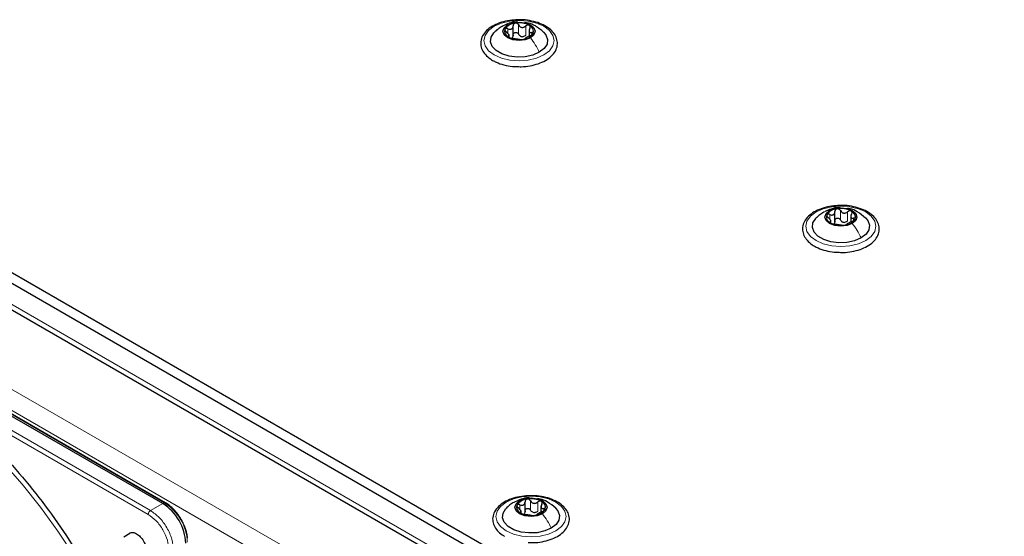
# Paper-space layout 'Blatt4' of a CAD drawing. Header units: millimetres. Extents: x 5 to 418, y 2 to 292.
# Tile 67 of 111: x 99 to 124, y 240 to 253. Entities that reach past the tile are written whole.
import ezdxf

# ---------------------------------------------------------------- set-up
doc = ezdxf.new("R2010")
doc.units = ezdxf.units.MM

psp = doc.layouts.new('Blatt4')

# ---------------------------------------------------------------- linework, layer by layer
at = {"color": 7, "linetype": 'Continuous', "lineweight": 18}
for p, q in [((111.817, 252.416), (111.817, 252.654)), ((111.541, 252.437), (111.541, 252.554)), ((112.001, 252.387), (112.001, 252.626)), ((112.154, 252.398), (112.154, 252.46)), ((111.553, 252.344), (111.553, 252.367)), ((147.019, 217.663), (90.804, 250.115)), ((89.095, 248.924), (145.192, 216.54)), ((88.859, 248.516), (144.957, 216.132)), ((89.764, 247.891), (102.74, 240.4)), ((120.067, 247.654), (120.067, 247.892)), ((120.251, 247.625), (120.251, 247.863)), ((119.791, 247.675), (119.791, 247.792)), ((119.802, 247.582), (119.802, 247.604)), ((120.404, 247.636), (120.404, 247.697)), ((102.383, 240.199), (96.393, 243.656)), ((102.324, 240.097), (96.335, 243.554)), ((102.696, 240.38), (102.383, 240.199)), ((102.74, 240.4), (102.696, 240.38)), ((111.847, 240.232), (111.847, 240.349)), ((112.123, 240.211), (112.123, 240.449)), ((112.308, 240.182), (112.308, 240.42)), ((111.859, 240.139), (111.859, 240.161)), ((112.46, 240.193), (112.46, 240.254))]:
    psp.add_line(p, q, dxfattribs=at)
at = {"color": 7, "linetype": 'Continuous', "lineweight": 25}
for p, q in [((111.572, 252.339), (111.572, 252.407)), ((111.676, 252.367), (111.676, 252.631)), ((112.085, 252.527), (112.085, 252.364)), ((90.097, 251.34), (147.844, 218.003)), ((90.097, 251.068), (147.844, 217.731)), ((90.757, 250.006), (147.066, 217.499)), ((102.696, 240.38), (89.721, 247.87)), ((102.761, 240.401), (89.786, 247.892)), ((119.926, 247.605), (119.926, 247.868)), ((119.822, 247.577), (119.822, 247.644)), ((120.335, 247.764), (120.335, 247.601)), ((102.761, 240.401), (102.762, 240.401)), ((111.982, 240.162), (111.982, 240.425)), ((112.391, 240.321), (112.391, 240.158)), ((111.879, 240.134), (111.879, 240.202)), ((101.853, 239.607), (101.699, 239.518))]:
    psp.add_line(p, q, dxfattribs=at)
at = {"color": 7, "linetype": 'Continuous', "lineweight": 18, "flags": 128}
for points in [[(111.192, 252.619), (111.379, 252.701), (111.596, 252.753), (111.829, 252.771), (112.062, 252.753), (112.279, 252.701), (112.465, 252.619), (112.608, 252.511), (112.698, 252.386), (112.729, 252.251), (112.698, 252.117), (112.608, 251.992), (112.465, 251.884), (112.279, 251.801), (112.062, 251.75), (111.829, 251.732), (111.596, 251.75), (111.379, 251.801), (111.192, 251.884), (111.049, 251.992), (110.959, 252.117), (110.929, 252.251), (110.959, 252.386), (111.049, 252.511), (111.192, 252.619)], [(119.442, 247.856), (119.628, 247.939), (119.845, 247.991), (120.078, 248.009), (120.311, 247.991), (120.528, 247.939), (120.715, 247.856), (120.858, 247.749), (120.948, 247.623), (120.978, 247.489), (120.948, 247.355), (120.858, 247.229), (120.715, 247.122), (120.528, 247.039), (120.311, 246.987), (120.078, 246.969), (119.845, 246.987), (119.628, 247.039), (119.442, 247.122), (119.299, 247.229), (119.209, 247.355), (119.178, 247.489), (119.209, 247.623), (119.299, 247.749), (119.442, 247.856)], [(100.422, 239.035), (100.004, 239.674), (99.56, 240.29), (99.093, 240.878), (98.607, 241.435), (98.103, 241.957), (97.586, 242.441), (97.057, 242.885), (96.521, 243.285), (95.98, 243.64), (95.438, 243.947), (94.898, 244.204), (94.538, 244.348)], [(111.499, 240.413), (111.685, 240.496), (111.902, 240.548), (112.135, 240.566), (112.368, 240.548), (112.585, 240.496), (112.771, 240.413), (112.914, 240.306), (113.004, 240.181), (113.035, 240.046), (113.004, 239.912), (112.914, 239.786), (112.771, 239.679), (112.585, 239.596), (112.368, 239.544), (112.135, 239.527), (111.902, 239.544), (111.685, 239.596), (111.499, 239.679), (111.356, 239.786), (111.266, 239.912), (111.235, 240.046), (111.266, 240.181), (111.356, 240.306), (111.499, 240.413)]]:
    psp.add_lwpolyline(points, dxfattribs=at)
at = {"color": 7, "linetype": 'Continuous', "lineweight": 25, "flags": 128}
for points in [[(112.12, 252.321), (111.986, 252.27), (111.829, 252.251), (111.671, 252.27), (111.537, 252.321), (111.448, 252.398), (111.416, 252.49), (111.448, 252.581), (111.537, 252.658)], [(111.537, 252.658), (111.671, 252.71), (111.829, 252.728), (111.986, 252.71), (112.12, 252.658), (112.21, 252.581), (112.241, 252.49), (112.21, 252.398), (112.12, 252.321)], [(112.347, 251.952), (112.18, 251.88), (111.985, 251.838), (111.776, 251.829), (111.572, 251.855), (111.389, 251.912), (111.242, 251.998), (111.142, 252.103), (111.097, 252.221), (111.112, 252.341), (111.185, 252.454), (111.19, 252.459)], [(112.459, 252.468), (112.516, 252.399), (112.56, 252.282), (112.545, 252.161), (112.472, 252.048), (112.347, 251.952)], [(120.37, 247.559), (120.236, 247.507), (120.078, 247.489), (119.92, 247.507), (119.787, 247.559), (119.697, 247.636), (119.666, 247.727), (119.697, 247.818), (119.787, 247.896)], [(119.787, 247.896), (119.92, 247.947), (120.078, 247.965), (120.236, 247.947), (120.37, 247.896), (120.459, 247.818), (120.491, 247.727), (120.459, 247.636), (120.37, 247.559)], [(120.597, 247.19), (120.43, 247.117), (120.234, 247.075), (120.026, 247.067), (119.822, 247.092), (119.639, 247.15), (119.491, 247.235), (119.391, 247.341), (119.347, 247.459), (119.362, 247.579), (119.435, 247.692), (119.439, 247.697)], [(120.708, 247.706), (120.765, 247.637), (120.81, 247.519), (120.795, 247.399), (120.722, 247.286), (120.597, 247.19)], [(112.427, 240.116), (112.293, 240.064), (112.135, 240.046), (111.977, 240.064), (111.843, 240.116), (111.754, 240.193), (111.723, 240.284), (111.754, 240.375), (111.843, 240.453)], [(111.843, 240.453), (111.977, 240.504), (112.135, 240.522), (112.293, 240.504), (112.427, 240.453), (112.516, 240.375), (112.548, 240.284), (112.516, 240.193), (112.427, 240.116)], [(112.654, 239.747), (112.486, 239.675), (112.291, 239.632), (112.083, 239.624), (111.879, 239.649), (111.696, 239.707), (111.548, 239.792), (111.448, 239.898), (111.404, 240.016), (111.418, 240.136), (111.491, 240.249), (111.496, 240.254)], [(112.765, 240.263), (112.822, 240.194), (112.867, 240.076), (112.852, 239.956), (112.779, 239.843), (112.654, 239.747)]]:
    psp.add_lwpolyline(points, dxfattribs=at)
at = {"color": 7, "linetype": 'Continuous', "lineweight": 25}
for centre, radius, start, end in [((111.752, 252.357), 0.342, 93.4335, 146.5611), ((111.829, 252.131), 0.576, 62.6428, 99.7711), ((112.035, 252.488), 0.165, 340.539, 69.2579), ((111.622, 252.491), 0.165, 160.539, 249.2579), ((111.905, 252.622), 0.342, 273.4335, 326.5611), ((111.828, 252.848), 0.576, 242.6428, 279.7711), ((111.931, 252.563), 0.211, 254.2708, 268.1431), ((120.002, 247.595), 0.342, 93.4335, 146.5611), ((120.079, 247.369), 0.576, 62.6428, 99.7711), ((120.285, 247.726), 0.165, 340.539, 69.2579), ((119.871, 247.728), 0.165, 160.539, 249.2579), ((120.181, 247.8), 0.211, 254.2708, 268.1431), ((120.155, 247.86), 0.342, 273.4335, 326.5611), ((120.078, 248.085), 0.576, 242.6428, 279.7711), ((102.006, 239.301), 1.281, 2.6055, 57.3945), ((111.928, 240.285), 0.165, 160.539, 249.2579), ((112.058, 240.152), 0.342, 93.4335, 146.5611), ((112.136, 239.926), 0.576, 62.6428, 99.7711), ((112.342, 240.283), 0.165, 340.539, 69.2579), ((112.134, 240.642), 0.576, 242.6428, 279.7711), ((112.238, 240.357), 0.211, 254.2708, 268.1431), ((112.212, 240.417), 0.342, 273.4335, 326.5611)]:
    psp.add_arc(centre, radius, start, end, dxfattribs=at)
at = {"color": 7, "linetype": 'Continuous', "lineweight": 18}
for centre, radius, start, end in [((102.751, 240.38), 0.0233, 64.1059, 120.3461), ((102.054, 239.329), 1.272, 2.6055, 57.3945)]:
    psp.add_arc(centre, radius, start, end, dxfattribs=at)
at = {"color": 7, "linetype": 'Continuous', "lineweight": 25}
for points, knots in [([(111.844, 252.784), (111.778, 252.783), (111.635, 252.781), (111.425, 252.74), (111.226, 252.669), (111.058, 252.571), (110.932, 252.448), (110.855, 252.307), (110.837, 252.157), (110.874, 252.015), (110.96, 251.887), (111.06, 251.799), (111.131, 251.756), (111.151, 251.744)], [0, 0, 0, 0, 0.086679, 0.18602, 0.285774, 0.386232, 0.487425, 0.587594, 0.683756, 0.776289, 0.868666, 0.964239, 1, 1, 1, 1]), ([(111.799, 252.725), (111.784, 252.727), (111.709, 252.736), (111.578, 252.702), (111.473, 252.652), (111.423, 252.629)], [0, 0, 0, 0, 0.10857, 0.578046, 1, 1, 1, 1]), ([(111.732, 252.699), (111.723, 252.696), (111.707, 252.692), (111.689, 252.676), (111.677, 252.656), (111.676, 252.64), (111.676, 252.632)], [0, 0, 0, 0, 0.250033, 0.499632, 0.749228, 1, 1, 1, 1]), ([(111.817, 252.654), (111.813, 252.661), (111.804, 252.675), (111.783, 252.691), (111.758, 252.7), (111.74, 252.699), (111.732, 252.699)], [0, 0, 0, 0, 0.249815, 0.499908, 0.75012, 1, 1, 1, 1]), ([(111.754, 251.586), (111.798, 251.584), (111.918, 251.577), (112.113, 251.601), (112.325, 251.655), (112.511, 251.738), (112.661, 251.848), (112.767, 251.98), (112.818, 252.127), (112.81, 252.275), (112.75, 252.411), (112.645, 252.532), (112.497, 252.635), (112.312, 252.717), (112.1, 252.767), (111.939, 252.789), (111.854, 252.785), (111.844, 252.784)], [0, 0, 0, 0, 0.043178, 0.116961, 0.19094, 0.26533, 0.340301, 0.415461, 0.48884, 0.558844, 0.627333, 0.696902, 0.76915, 0.842962, 0.916921, 0.990714, 1, 1, 1, 1]), ([(111.817, 252.654), (111.827, 252.639), (111.841, 252.617), (111.872, 252.598), (111.898, 252.589), (111.926, 252.589), (111.963, 252.598), (111.986, 252.614), (112.001, 252.626)], [0, 0, 0, 0, 0.2491995, 0.3743362, 0.4989302, 0.6240074, 0.7497593, 1, 1, 1, 1]), ([(112.464, 252.463), (112.394, 252.521), (112.274, 252.622), (112.101, 252.702), (112.005, 252.707), (111.976, 252.708)], [0, 0, 0, 0, 0.48769, 0.843249, 1, 1, 1, 1]), ([(112.094, 252.643), (112.087, 252.645), (112.073, 252.651), (112.048, 252.65), (112.023, 252.641), (112.008, 252.631), (112.001, 252.626)], [0, 0, 0, 0, 0.249991, 0.499611, 0.749127, 1, 1, 1, 1]), ([(112.105, 252.566), (112.108, 252.573), (112.115, 252.588), (112.117, 252.61), (112.111, 252.63), (112.099, 252.638), (112.094, 252.643)], [0, 0, 0, 0, 0.249852, 0.499902, 0.750115, 1, 1, 1, 1]), ([(111.39, 252.615), (111.356, 252.594), (111.283, 252.549), (111.221, 252.489), (111.188, 252.457)], [0, 0, 0, 0, 0.473586, 1, 1, 1, 1]), ([(111.466, 252.546), (111.465, 252.54), (111.462, 252.529), (111.47, 252.51), (111.483, 252.49), (111.497, 252.479), (111.503, 252.473)], [0, 0, 0, 0, 0.249857, 0.499466, 0.749011, 1, 1, 1, 1]), ([(111.541, 252.554), (111.533, 252.557), (111.517, 252.563), (111.495, 252.564), (111.476, 252.559), (111.47, 252.55), (111.466, 252.546)], [0, 0, 0, 0, 0.249807, 0.500055, 0.750309, 1, 1, 1, 1]), ([(111.553, 252.367), (111.56, 252.369), (111.571, 252.372), (111.573, 252.385), (111.569, 252.399), (111.558, 252.416), (111.539, 252.442), (111.517, 252.461), (111.503, 252.473)], [0, 0, 0, 0, 0.249201, 0.374338, 0.498932, 0.624008, 0.74976, 1, 1, 1, 1]), ([(111.541, 252.554), (111.558, 252.548), (111.584, 252.539), (111.616, 252.541), (111.638, 252.549), (111.656, 252.564), (111.673, 252.591), (111.675, 252.616), (111.676, 252.632)], [0, 0, 0, 0, 0.249168, 0.374303, 0.498903, 0.623987, 0.749746, 1, 1, 1, 1]), ([(111.676, 252.394), (111.676, 252.381), (111.675, 252.356), (111.661, 252.336), (111.654, 252.326)], [0, 0, 0, 0, 0.50155, 1, 1, 1, 1]), ([(111.676, 252.394), (111.676, 252.402), (111.677, 252.417), (111.689, 252.438), (111.707, 252.454), (111.731, 252.462), (111.758, 252.462), (111.783, 252.453), (111.804, 252.437), (111.813, 252.423), (111.817, 252.416)], [0, 0, 0, 0, 0.125193, 0.249438, 0.374279, 0.499024, 0.623869, 0.749369, 0.87443, 1, 1, 1, 1]), ([(111.874, 252.36), (111.862, 252.367), (111.838, 252.381), (111.824, 252.404), (111.817, 252.416)], [0, 0, 0, 0, 0.498457, 1, 1, 1, 1]), ([(112.105, 252.566), (112.097, 252.55), (112.086, 252.527), (112.084, 252.498), (112.088, 252.48), (112.099, 252.467), (112.119, 252.456), (112.14, 252.458), (112.154, 252.46)], [0, 0, 0, 0, 0.249201, 0.374338, 0.498932, 0.624008, 0.74976, 1, 1, 1, 1]), ([(112.116, 252.378), (112.124, 252.382), (112.14, 252.389), (112.162, 252.402), (112.181, 252.418), (112.188, 252.428), (112.191, 252.434)], [0, 0, 0, 0, 0.249807, 0.500055, 0.750309, 1, 1, 1, 1]), ([(112.191, 252.434), (112.192, 252.438), (112.195, 252.448), (112.188, 252.457), (112.174, 252.462), (112.161, 252.46), (112.154, 252.46)], [0, 0, 0, 0, 0.249857, 0.499466, 0.749011, 1, 1, 1, 1]), ([(111.553, 252.367), (111.549, 252.366), (111.542, 252.364), (111.541, 252.357), (111.547, 252.347), (111.558, 252.34), (111.563, 252.336)], [0, 0, 0, 0, 0.249852, 0.499902, 0.750115, 1, 1, 1, 1]), ([(111.563, 252.336), (111.57, 252.333), (111.584, 252.326), (111.61, 252.317), (111.635, 252.31), (111.649, 252.308), (111.656, 252.307)], [0, 0, 0, 0, 0.249991, 0.499611, 0.749127, 1, 1, 1, 1]), ([(111.84, 252.278), (111.831, 252.28), (111.816, 252.282), (111.785, 252.286), (111.759, 252.289), (111.731, 252.294), (111.694, 252.301), (111.671, 252.304), (111.656, 252.307)], [0, 0, 0, 0, 0.2491995, 0.3743362, 0.4989302, 0.6240074, 0.7497593, 1, 1, 1, 1]), ([(111.84, 252.278), (111.845, 252.278), (111.853, 252.277), (111.874, 252.276), (111.9, 252.277), (111.917, 252.279), (111.926, 252.28)], [0, 0, 0, 0, 0.249815, 0.499908, 0.75012, 1, 1, 1, 1]), ([(112.001, 252.387), (111.99, 252.379), (111.967, 252.361), (111.938, 252.355), (111.924, 252.352)], [0, 0, 0, 0, 0.501552, 1, 1, 1, 1]), ([(111.926, 252.28), (111.934, 252.282), (111.95, 252.285), (111.969, 252.291), (111.98, 252.296), (111.981, 252.299), (111.981, 252.3)], [0, 0, 0, 0, 0.250033, 0.499632, 0.749228, 1, 1, 1, 1]), ([(112.116, 252.378), (112.099, 252.371), (112.074, 252.359), (112.041, 252.342), (112.019, 252.33), (112.001, 252.319), (111.984, 252.308), (111.983, 252.303), (111.981, 252.3)], [0, 0, 0, 0, 0.249168, 0.374303, 0.498903, 0.623987, 0.749746, 1, 1, 1, 1]), ([(111.151, 251.744), (111.181, 251.728), (111.269, 251.681), (111.438, 251.625), (111.615, 251.588), (111.722, 251.587), (111.754, 251.586)], [0, 0, 0, 0, 0.180167, 0.52014, 0.85956, 1, 1, 1, 1]), ([(120.094, 248.022), (120.027, 248.021), (119.885, 248.019), (119.674, 247.977), (119.476, 247.907), (119.308, 247.808), (119.181, 247.686), (119.105, 247.545), (119.086, 247.395), (119.124, 247.252), (119.209, 247.125), (119.309, 247.037), (119.381, 246.993), (119.4, 246.981)], [0, 0, 0, 0, 0.086679, 0.18602, 0.285774, 0.386232, 0.487425, 0.587594, 0.683756, 0.776289, 0.868666, 0.964239, 1, 1, 1, 1]), ([(119.64, 247.852), (119.605, 247.831), (119.533, 247.786), (119.47, 247.726), (119.437, 247.695)], [0, 0, 0, 0, 0.473586, 1, 1, 1, 1]), ([(120.056, 247.962), (120.039, 247.964), (119.961, 247.974), (119.828, 247.939), (119.723, 247.89), (119.673, 247.867)], [0, 0, 0, 0, 0.12537, 0.585999, 1, 1, 1, 1]), ([(119.791, 247.792), (119.808, 247.786), (119.833, 247.777), (119.866, 247.779), (119.888, 247.787), (119.905, 247.802), (119.922, 247.828), (119.924, 247.853), (119.926, 247.87)], [0, 0, 0, 0, 0.249168, 0.374303, 0.498903, 0.623987, 0.749746, 1, 1, 1, 1]), ([(119.981, 247.936), (119.973, 247.934), (119.956, 247.93), (119.938, 247.914), (119.927, 247.893), (119.926, 247.878), (119.926, 247.87)], [0, 0, 0, 0, 0.250033, 0.499632, 0.749228, 1, 1, 1, 1]), ([(120.067, 247.892), (120.062, 247.899), (120.054, 247.913), (120.033, 247.928), (120.007, 247.938), (119.99, 247.937), (119.981, 247.936)], [0, 0, 0, 0, 0.249815, 0.499908, 0.75012, 1, 1, 1, 1]), ([(120.003, 246.824), (120.048, 246.821), (120.168, 246.814), (120.363, 246.839), (120.574, 246.892), (120.76, 246.976), (120.911, 247.086), (121.016, 247.217), (121.067, 247.364), (121.06, 247.512), (121, 247.649), (120.895, 247.77), (120.747, 247.873), (120.562, 247.954), (120.35, 248.005), (120.188, 248.027), (120.103, 248.023), (120.094, 248.022)], [0, 0, 0, 0, 0.043178, 0.116961, 0.19094, 0.26533, 0.340301, 0.415461, 0.48884, 0.558844, 0.627333, 0.696902, 0.76915, 0.842962, 0.916921, 0.990714, 1, 1, 1, 1]), ([(120.067, 247.892), (120.076, 247.877), (120.091, 247.854), (120.121, 247.835), (120.148, 247.827), (120.176, 247.827), (120.212, 247.835), (120.236, 247.852), (120.251, 247.863)], [0, 0, 0, 0, 0.249199, 0.374336, 0.49893, 0.624007, 0.749759, 1, 1, 1, 1]), ([(120.713, 247.701), (120.644, 247.759), (120.524, 247.859), (120.357, 247.937), (120.269, 247.943), (120.247, 247.944)], [0, 0, 0, 0, 0.507466, 0.877443, 1, 1, 1, 1]), ([(120.343, 247.88), (120.337, 247.883), (120.323, 247.889), (120.297, 247.887), (120.272, 247.879), (120.258, 247.868), (120.251, 247.863)], [0, 0, 0, 0, 0.249991, 0.499611, 0.749127, 1, 1, 1, 1]), ([(120.354, 247.804), (120.358, 247.811), (120.365, 247.825), (120.366, 247.847), (120.36, 247.867), (120.349, 247.876), (120.343, 247.88)], [0, 0, 0, 0, 0.249852, 0.499902, 0.750115, 1, 1, 1, 1]), ([(119.716, 247.783), (119.715, 247.778), (119.712, 247.767), (119.719, 247.747), (119.733, 247.728), (119.746, 247.716), (119.753, 247.711)], [0, 0, 0, 0, 0.249857, 0.499466, 0.749011, 1, 1, 1, 1]), ([(119.791, 247.792), (119.783, 247.795), (119.767, 247.801), (119.744, 247.802), (119.725, 247.796), (119.719, 247.788), (119.716, 247.783)], [0, 0, 0, 0, 0.249807, 0.500055, 0.750309, 1, 1, 1, 1]), ([(119.802, 247.604), (119.81, 247.606), (119.821, 247.609), (119.822, 247.623), (119.818, 247.637), (119.808, 247.654), (119.788, 247.68), (119.767, 247.698), (119.753, 247.711)], [0, 0, 0, 0, 0.249201, 0.374338, 0.498932, 0.624008, 0.74976, 1, 1, 1, 1]), ([(119.802, 247.604), (119.799, 247.603), (119.792, 247.601), (119.79, 247.594), (119.796, 247.585), (119.807, 247.578), (119.813, 247.574)], [0, 0, 0, 0, 0.2498519, 0.4999015, 0.7501147, 1, 1, 1, 1]), ([(119.926, 247.632), (119.925, 247.619), (119.924, 247.593), (119.911, 247.573), (119.904, 247.563)], [0, 0, 0, 0, 0.50155, 1, 1, 1, 1]), ([(119.926, 247.632), (119.926, 247.639), (119.927, 247.655), (119.938, 247.675), (119.956, 247.691), (119.981, 247.7), (120.007, 247.699), (120.032, 247.69), (120.053, 247.675), (120.062, 247.661), (120.067, 247.654)], [0, 0, 0, 0, 0.1251933, 0.2494385, 0.3742794, 0.4990244, 0.6238686, 0.7493688, 0.8744304, 1, 1, 1, 1]), ([(120.124, 247.597), (120.112, 247.604), (120.087, 247.618), (120.074, 247.642), (120.067, 247.654)], [0, 0, 0, 0, 0.498457, 1, 1, 1, 1]), ([(120.251, 247.625), (120.239, 247.616), (120.216, 247.599), (120.188, 247.593), (120.174, 247.59)], [0, 0, 0, 0, 0.501552, 1, 1, 1, 1]), ([(120.366, 247.616), (120.349, 247.608), (120.323, 247.597), (120.291, 247.58), (120.269, 247.567), (120.251, 247.557), (120.234, 247.546), (120.232, 247.541), (120.231, 247.538)], [0, 0, 0, 0, 0.2491679, 0.3743031, 0.4989033, 0.6239875, 0.7497462, 1, 1, 1, 1]), ([(120.354, 247.804), (120.347, 247.788), (120.336, 247.765), (120.334, 247.736), (120.338, 247.717), (120.348, 247.704), (120.368, 247.694), (120.389, 247.696), (120.404, 247.697)], [0, 0, 0, 0, 0.249201, 0.374338, 0.498932, 0.624008, 0.74976, 1, 1, 1, 1]), ([(120.366, 247.616), (120.374, 247.619), (120.389, 247.626), (120.412, 247.64), (120.431, 247.656), (120.437, 247.666), (120.44, 247.671)], [0, 0, 0, 0, 0.249807, 0.500055, 0.750309, 1, 1, 1, 1]), ([(120.44, 247.671), (120.442, 247.676), (120.445, 247.685), (120.437, 247.695), (120.423, 247.699), (120.41, 247.698), (120.404, 247.697)], [0, 0, 0, 0, 0.249857, 0.499466, 0.749011, 1, 1, 1, 1]), ([(119.813, 247.574), (119.82, 247.571), (119.834, 247.563), (119.859, 247.555), (119.884, 247.548), (119.898, 247.546), (119.905, 247.545)], [0, 0, 0, 0, 0.249991, 0.499611, 0.749127, 1, 1, 1, 1]), ([(120.09, 247.516), (120.08, 247.517), (120.066, 247.519), (120.035, 247.523), (120.009, 247.527), (119.981, 247.532), (119.944, 247.538), (119.921, 247.542), (119.905, 247.545)], [0, 0, 0, 0, 0.249199, 0.374336, 0.49893, 0.624007, 0.749759, 1, 1, 1, 1]), ([(120.09, 247.516), (120.094, 247.515), (120.103, 247.514), (120.124, 247.514), (120.149, 247.515), (120.167, 247.517), (120.175, 247.518)], [0, 0, 0, 0, 0.249815, 0.499908, 0.75012, 1, 1, 1, 1]), ([(120.175, 247.518), (120.184, 247.52), (120.2, 247.522), (120.218, 247.528), (120.229, 247.534), (120.23, 247.536), (120.231, 247.538)], [0, 0, 0, 0, 0.250033, 0.4996315, 0.7492277, 1, 1, 1, 1]), ([(119.4, 246.981), (119.43, 246.965), (119.518, 246.918), (119.688, 246.862), (119.864, 246.826), (119.972, 246.824), (120.003, 246.824)], [0, 0, 0, 0, 0.180167, 0.52014, 0.85956, 1, 1, 1, 1]), ([(96.335, 243.554), (96.589, 243.378), (97.099, 243.023), (97.849, 242.377), (98.58, 241.654), (99.276, 240.858), (99.931, 240.006), (100.324, 239.399), (100.52, 239.097)], [0, 0, 0, 0, 0.16549, 0.332238, 0.5, 0.66775, 0.834504, 1, 1, 1, 1]), ([(112.151, 240.579), (112.084, 240.578), (111.941, 240.576), (111.731, 240.534), (111.533, 240.464), (111.365, 240.365), (111.238, 240.243), (111.162, 240.102), (111.143, 239.952), (111.181, 239.81), (111.266, 239.682), (111.366, 239.594), (111.438, 239.55), (111.457, 239.538)], [0, 0, 0, 0, 0.086679, 0.18602, 0.285774, 0.386232, 0.487425, 0.587594, 0.683756, 0.776289, 0.868666, 0.964239, 1, 1, 1, 1]), ([(112.06, 239.381), (112.104, 239.378), (112.224, 239.371), (112.42, 239.396), (112.631, 239.449), (112.817, 239.533), (112.968, 239.643), (113.073, 239.775), (113.124, 239.921), (113.116, 240.069), (113.057, 240.206), (112.951, 240.327), (112.804, 240.43), (112.618, 240.511), (112.406, 240.562), (112.245, 240.584), (112.16, 240.58), (112.151, 240.579)], [0, 0, 0, 0, 0.043178, 0.116961, 0.19094, 0.26533, 0.340301, 0.415461, 0.48884, 0.558844, 0.627333, 0.696902, 0.76915, 0.842962, 0.916921, 0.990714, 1, 1, 1, 1]), ([(103.169, 239.972), (103.131, 240.032), (103.078, 240.115), (102.986, 240.221), (102.905, 240.3), (102.825, 240.364), (102.776, 240.391), (102.761, 240.399)], [0, 0, 0, 0, 0.332049, 0.465023, 0.682007, 0.90111, 1, 1, 1, 1]), ([(111.696, 240.41), (111.662, 240.388), (111.59, 240.343), (111.527, 240.283), (111.494, 240.252)], [0, 0, 0, 0, 0.473586, 1, 1, 1, 1]), ([(112.102, 240.52), (112.089, 240.522), (112.014, 240.53), (111.885, 240.496), (111.78, 240.447), (111.73, 240.424)], [0, 0, 0, 0, 0.101836, 0.574859, 1, 1, 1, 1]), ([(111.773, 240.34), (111.771, 240.335), (111.769, 240.324), (111.776, 240.304), (111.79, 240.285), (111.803, 240.273), (111.81, 240.268)], [0, 0, 0, 0, 0.249857, 0.499466, 0.749011, 1, 1, 1, 1]), ([(111.847, 240.349), (111.84, 240.352), (111.824, 240.358), (111.801, 240.359), (111.782, 240.354), (111.776, 240.345), (111.773, 240.34)], [0, 0, 0, 0, 0.249807, 0.500055, 0.750309, 1, 1, 1, 1]), ([(111.847, 240.349), (111.864, 240.343), (111.89, 240.334), (111.923, 240.336), (111.945, 240.344), (111.962, 240.359), (111.979, 240.385), (111.981, 240.41), (111.982, 240.427)], [0, 0, 0, 0, 0.249168, 0.374303, 0.498903, 0.623987, 0.749746, 1, 1, 1, 1]), ([(112.038, 240.493), (112.03, 240.491), (112.013, 240.487), (111.995, 240.471), (111.984, 240.45), (111.983, 240.435), (111.982, 240.427)], [0, 0, 0, 0, 0.250033, 0.499632, 0.749228, 1, 1, 1, 1]), ([(112.123, 240.449), (112.119, 240.456), (112.11, 240.47), (112.089, 240.485), (112.064, 240.495), (112.047, 240.494), (112.038, 240.493)], [0, 0, 0, 0, 0.249815, 0.499908, 0.75012, 1, 1, 1, 1]), ([(112.123, 240.449), (112.133, 240.434), (112.147, 240.412), (112.178, 240.392), (112.204, 240.384), (112.232, 240.384), (112.269, 240.393), (112.292, 240.409), (112.308, 240.42)], [0, 0, 0, 0, 0.249199, 0.374336, 0.49893, 0.624007, 0.749759, 1, 1, 1, 1]), ([(112.77, 240.258), (112.701, 240.316), (112.581, 240.416), (112.414, 240.494), (112.326, 240.5), (112.304, 240.501)], [0, 0, 0, 0, 0.5074664, 0.8774431, 1, 1, 1, 1]), ([(112.4, 240.437), (112.393, 240.44), (112.38, 240.446), (112.354, 240.444), (112.329, 240.436), (112.315, 240.426), (112.308, 240.42)], [0, 0, 0, 0, 0.249991, 0.499611, 0.749127, 1, 1, 1, 1]), ([(112.411, 240.361), (112.404, 240.345), (112.392, 240.322), (112.391, 240.293), (112.395, 240.274), (112.405, 240.261), (112.425, 240.251), (112.446, 240.253), (112.46, 240.254)], [0, 0, 0, 0, 0.249201, 0.3743378, 0.4989316, 0.6240084, 0.74976, 1, 1, 1, 1]), ([(112.411, 240.361), (112.415, 240.368), (112.422, 240.382), (112.423, 240.404), (112.417, 240.424), (112.406, 240.433), (112.4, 240.437)], [0, 0, 0, 0, 0.249852, 0.499902, 0.750115, 1, 1, 1, 1]), ([(111.859, 240.161), (111.866, 240.163), (111.878, 240.166), (111.879, 240.18), (111.875, 240.194), (111.865, 240.211), (111.845, 240.237), (111.824, 240.255), (111.81, 240.268)], [0, 0, 0, 0, 0.249201, 0.374338, 0.498932, 0.624008, 0.74976, 1, 1, 1, 1]), ([(111.859, 240.161), (111.856, 240.16), (111.848, 240.159), (111.847, 240.152), (111.853, 240.142), (111.864, 240.135), (111.87, 240.131)], [0, 0, 0, 0, 0.249852, 0.499902, 0.750115, 1, 1, 1, 1]), ([(111.87, 240.131), (111.877, 240.128), (111.89, 240.12), (111.916, 240.112), (111.941, 240.105), (111.955, 240.103), (111.962, 240.102)], [0, 0, 0, 0, 0.249991, 0.499611, 0.749127, 1, 1, 1, 1]), ([(111.982, 240.189), (111.982, 240.176), (111.981, 240.15), (111.967, 240.13), (111.961, 240.12)], [0, 0, 0, 0, 0.50155, 1, 1, 1, 1]), ([(112.147, 240.073), (112.137, 240.074), (112.123, 240.077), (112.092, 240.08), (112.066, 240.084), (112.038, 240.089), (112.001, 240.095), (111.978, 240.099), (111.962, 240.102)], [0, 0, 0, 0, 0.249199, 0.374336, 0.49893, 0.624007, 0.749759, 1, 1, 1, 1]), ([(111.982, 240.189), (111.983, 240.197), (111.984, 240.212), (111.995, 240.233), (112.013, 240.248), (112.037, 240.257), (112.064, 240.256), (112.089, 240.247), (112.11, 240.232), (112.119, 240.218), (112.123, 240.211)], [0, 0, 0, 0, 0.125193, 0.249438, 0.374279, 0.499024, 0.623869, 0.749369, 0.87443, 1, 1, 1, 1]), ([(112.18, 240.154), (112.168, 240.161), (112.144, 240.176), (112.13, 240.199), (112.123, 240.211)], [0, 0, 0, 0, 0.498457, 1, 1, 1, 1]), ([(112.147, 240.073), (112.151, 240.072), (112.16, 240.071), (112.181, 240.071), (112.206, 240.072), (112.223, 240.074), (112.232, 240.075)], [0, 0, 0, 0, 0.2498147, 0.4999078, 0.7501201, 1, 1, 1, 1]), ([(112.308, 240.182), (112.296, 240.173), (112.273, 240.156), (112.245, 240.15), (112.231, 240.147)], [0, 0, 0, 0, 0.501552, 1, 1, 1, 1]), ([(112.232, 240.075), (112.24, 240.077), (112.257, 240.08), (112.275, 240.085), (112.286, 240.091), (112.287, 240.094), (112.288, 240.095)], [0, 0, 0, 0, 0.250033, 0.499632, 0.749228, 1, 1, 1, 1]), ([(112.423, 240.173), (112.406, 240.165), (112.38, 240.154), (112.348, 240.137), (112.325, 240.124), (112.308, 240.114), (112.291, 240.103), (112.289, 240.098), (112.288, 240.095)], [0, 0, 0, 0, 0.249168, 0.374303, 0.498903, 0.623987, 0.749746, 1, 1, 1, 1]), ([(112.423, 240.173), (112.431, 240.176), (112.446, 240.183), (112.469, 240.197), (112.488, 240.213), (112.494, 240.223), (112.497, 240.228)], [0, 0, 0, 0, 0.249807, 0.500055, 0.750309, 1, 1, 1, 1]), ([(112.497, 240.228), (112.499, 240.233), (112.501, 240.242), (112.494, 240.252), (112.48, 240.256), (112.467, 240.255), (112.46, 240.254)], [0, 0, 0, 0, 0.249857, 0.499466, 0.749011, 1, 1, 1, 1]), ([(103.329, 239.501), (103.329, 239.509), (103.327, 239.557), (103.306, 239.644), (103.269, 239.763), (103.224, 239.872), (103.185, 239.943), (103.169, 239.972)], [0, 0, 0, 0, 0.057456, 0.318799, 0.541248, 0.806265, 1, 1, 1, 1]), ([(101.811, 239.583), (101.821, 239.597), (101.848, 239.635), (101.925, 239.645), (102.023, 239.611), (102.123, 239.531), (102.207, 239.417), (102.265, 239.286), (102.273, 239.205), (102.277, 239.165)], [0, 0, 0, 0, 0.092391, 0.243659, 0.394927, 0.546196, 0.697464, 0.848732, 1, 1, 1, 1])]:
    psp.add_open_spline(points, degree=3, knots=knots, dxfattribs=at)
at = {"color": 7, "linetype": 'Continuous', "lineweight": 18}
for points, knots in [([(111.392, 252.612), (111.398, 252.617), (111.438, 252.648), (111.492, 252.653), (111.537, 252.658)], [0, 0, 0, 0, 0.162643, 1, 1, 1, 1]), ([(119.642, 247.849), (119.648, 247.854), (119.688, 247.886), (119.741, 247.891), (119.787, 247.896)], [0, 0, 0, 0, 0.162643, 1, 1, 1, 1]), ([(111.698, 240.406), (111.705, 240.411), (111.745, 240.443), (111.798, 240.448), (111.843, 240.453)], [0, 0, 0, 0, 0.162643, 1, 1, 1, 1]), ([(102.854, 239.178), (102.846, 239.263), (102.83, 239.433), (102.708, 239.706), (102.532, 239.949), (102.393, 240.048), (102.324, 240.097)], [0, 0, 0, 0, 0.25, 0.5, 0.75, 1, 1, 1, 1])]:
    psp.add_open_spline(points, degree=3, knots=knots, dxfattribs=at)
for points in [[(112.347, 251.952), (112.315, 252.018), (112.251, 252.149), (112.164, 252.264), (112.12, 252.321)], [(120.597, 247.19), (120.565, 247.255), (120.501, 247.387), (120.414, 247.501), (120.37, 247.559)], [(102.324, 240.097), (102.325, 240.106), (102.327, 240.125), (102.34, 240.155), (102.36, 240.182), (102.375, 240.193), (102.383, 240.199)], [(102.383, 240.199), (102.46, 240.144), (102.614, 240.034), (102.809, 239.765), (102.945, 239.461), (102.963, 239.273), (102.972, 239.178)], [(112.654, 239.747), (112.622, 239.812), (112.558, 239.944), (112.47, 240.058), (112.427, 240.116)]]:
    psp.add_open_spline(points, degree=3, dxfattribs=at)

doc.saveas('drawing.dxf')
